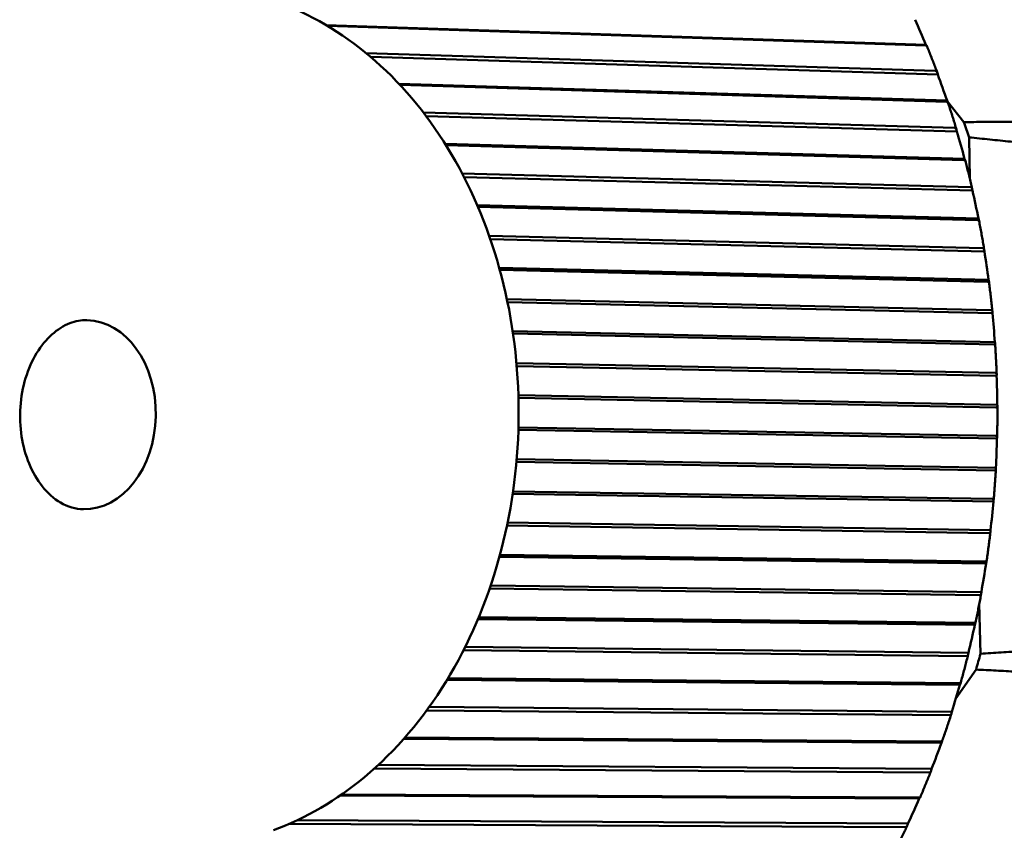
# Model space of a CAD drawing. Header units: millimetres. Extents: x 0 to 4686, y -120 to 1682.
# Tile 176 of 256: x 1233 to 1249, y 1088 to 1102. Entities that reach past the tile are written whole.
import ezdxf

# ---------------------------------------------------------------- set-up
doc = ezdxf.new("R2010")
doc.units = ezdxf.units.MM
doc.header["$LTSCALE"] = 2
doc.layers.add('Sichtbar (ISO)', color=7, linetype='Continuous', lineweight=50)

msp = doc.modelspace()

# ---------------------------------------------------------------- linework, layer by layer
at = {"layer": 'Sichtbar (ISO)'}
for p, q in [((1248.1421, 1101.9553), (1237.8374, 1102.2927)), ((1248.1315, 1101.9409), (1237.8637, 1102.2772)), ((1238.5277, 1101.8099), (1248.3024, 1101.5084)), ((1248.1486, 1101.949), (1248.1421, 1101.9553)), ((1248.3439, 1101.4442), (1238.6061, 1101.7445)), ((1248.3439, 1101.4442), (1248.3377, 1101.4703)), ((1248.5039, 1100.9949), (1239.0888, 1101.2852)), ((1248.4922, 1100.9752), (1239.1082, 1101.2645)), ((1248.51, 1100.9865), (1248.5039, 1100.9949)), ((1248.5138, 1100.9768), (1248.7944, 1100.6261)), ((1239.5114, 1100.788), (1248.6357, 1100.5249)), ((1248.6734, 1100.4628), (1239.5588, 1100.7256)), ((1248.6734, 1100.4628), (1248.6687, 1100.488)), ((1248.8817, 1100.363), (1248.8975, 1099.6438)), ((1248.805, 1099.9969), (1239.8826, 1100.2541)), ((1248.7918, 1099.972), (1239.8987, 1100.2284)), ((1248.8104, 1099.9864), (1248.805, 1099.9969)), ((1240.1775, 1099.7406), (1248.9068, 1099.507)), ((1248.9409, 1099.4474), (1240.2083, 1099.681)), ((1248.9409, 1099.4474), (1248.9378, 1099.4716)), ((1249.0432, 1098.9681), (1240.435, 1099.1984)), ((1249.0282, 1098.9382), (1240.4481, 1099.1677)), ((1249.0479, 1098.9555), (1249.0432, 1098.9681)), ((1240.6405, 1098.6703), (1249.1141, 1098.4616)), ((1249.1446, 1098.4049), (1240.6601, 1098.6138)), ((1249.1446, 1098.4049), (1249.1429, 1098.428)), ((1249.2169, 1097.9155), (1240.8122, 1098.1225)), ((1249.1999, 1097.8808), (1240.822, 1098.0871)), ((1249.2208, 1097.901), (1249.2169, 1097.9155)), ((1240.9441, 1097.5825), (1249.256, 1097.3959)), ((1249.2832, 1097.3425), (1240.9551, 1097.5295)), ((1249.2832, 1097.3425), (1249.2829, 1097.3642)), ((1249.325, 1096.8464), (1241.0431, 1097.0323)), ((1249.3056, 1096.8071), (1241.049, 1096.9924)), ((1249.3279, 1096.83), (1249.325, 1096.8464)), ((1241.1083, 1096.4837), (1249.3315, 1096.3172)), ((1249.3557, 1096.2675), (1241.1126, 1096.4343)), ((1249.3557, 1096.2675), (1249.3566, 1096.2877)), ((1249.3667, 1095.7679), (1241.1413, 1095.9344)), ((1249.3446, 1095.7244), (1241.1425, 1095.8904)), ((1249.3685, 1095.7498), (1249.3667, 1095.7679)), ((1241.1424, 1095.3807), (1249.3403, 1095.2328)), ((1249.3616, 1095.1871), (1241.1411, 1095.3353)), ((1249.3616, 1095.1871), (1249.3637, 1095.2057)), ((1249.3167, 1094.64), (1241.1081, 1094.788)), ((1249.3418, 1094.6875), (1241.1123, 1094.8359)), ((1249.3423, 1094.6678), (1249.3418, 1094.6875)), ((1249.3009, 1094.1087), (1241.043, 1094.2394)), ((1241.049, 1094.2805), (1249.2821, 1094.1501)), ((1249.3009, 1094.1087), (1249.304, 1094.1256)), ((1249.2221, 1093.5614), (1240.9452, 1093.6924)), ((1249.2503, 1093.6126), (1240.9559, 1093.7439)), ((1249.2496, 1093.5914), (1249.2503, 1093.6126)), ((1240.825, 1093.1903), (1249.1574, 1093.0766)), ((1249.1739, 1093.0397), (1240.815, 1093.1538)), ((1249.1739, 1093.0397), (1249.178, 1093.0547)), ((1249.093, 1092.5505), (1240.666, 1092.6655)), ((1249.0614, 1092.496), (1240.6473, 1092.6107)), ((1249.0908, 1092.5279), (1249.093, 1092.5505)), ((1249.0583, 1092.3523), (1249.0772, 1091.4916)), ((1248.9815, 1091.9875), (1240.4468, 1092.0856)), ((1240.4601, 1092.1174), (1248.9671, 1092.0195)), ((1248.9815, 1091.9875), (1248.9865, 1092.0006)), ((1248.8357, 1091.451), (1240.1988, 1091.5502)), ((1248.8708, 1091.5084), (1240.2277, 1091.6078)), ((1248.8672, 1091.4847), (1248.8708, 1091.5084)), ((1249.0018, 1091.2196), (1248.6553, 1090.7213)), ((1248.7251, 1090.9592), (1239.916, 1091.042)), ((1239.9322, 1091.0688), (1248.7124, 1090.9862)), ((1248.7251, 1090.9592), (1248.7308, 1090.9702)), ((1248.5466, 1090.4336), (1239.5663, 1090.5179)), ((1248.5854, 1090.4935), (1239.6097, 1090.5779)), ((1248.5803, 1090.4688), (1248.5854, 1090.4935)), ((1248.4065, 1089.9617), (1239.1733, 1090.0298)), ((1239.1924, 1090.0515), (1248.3952, 1089.9836)), ((1248.4065, 1089.9617), (1248.4127, 1089.9706)), ((1248.1959, 1089.4507), (1238.6692, 1089.5209)), ((1248.2386, 1089.5127), (1238.737, 1089.5828)), ((1248.2319, 1089.4872), (1248.2386, 1089.5127)), ((1248.0277, 1089.0021), (1238.0808, 1089.0561)), ((1238.1044, 1089.0724), (1248.0174, 1089.0185)), ((1248.0277, 1089.0021), (1248.0344, 1089.0088)), ((1247.8328, 1088.5728), (1237.3424, 1088.6297)), ((1247.7862, 1088.5091), (1237.2034, 1088.5664)), ((1247.8245, 1088.5465), (1247.8328, 1088.5728))]:
    msp.add_line(p, q, dxfattribs=at)
for centre, major_axis, ratio, start_param, end_param in [((1239.6496, 1102.4452), (-7.8835, 10.1414), 0.5539632, 4.2613777, 4.3003054), ((1240.0315, 1101.4784), (-6.9153, 10.8248), 0.5807791, 4.3152228, 4.3541504), ((1240.5567, 1095.4686), (-0.2278, -12.1271), 0.7464272, 2.0002057, 2.0240433), ((1240.3522, 1100.4717), (-5.841, 11.4403), 0.6035387, 4.3738098, 4.4127375), ((1240.6094, 1099.4321), (-4.6658, 11.9678), 0.6220864, 4.4367745, 4.4757021), ((1240.8014, 1098.3666), (-3.4014, 12.3866), 0.6362957, 4.5035331, 4.5424607), ((1240.9269, 1097.2825), (-2.066, 12.6779), 0.6460694, 4.5732751, 4.6122028), ((1233.7, 1095.5974), (0.0305, 1.6247), 0.7464272, 3.1415927, 6.2831853), ((1240.9849, 1096.1873), (-0.6841, 12.8269), 0.6513408, 4.6449868, 4.6839144), ((1240.9752, 1095.0883), (0.7153, 12.8252), 0.6520738, 4.7175069, 4.7564346), ((1240.8978, 1093.9932), (2.1014, 12.6721), 0.6482635, 4.789611, 4.8285387), ((1240.7532, 1092.9094), (3.4445, 12.3747), 0.6399359, 4.8601075, 4.8990352), ((1240.5424, 1091.8443), (4.719, 11.9469), 0.6271479, 4.9279274, 4.966855), ((1240.5567, 1095.4686), (-0.2278, -12.1271), 0.7464272, 1.2268835, 1.2507211), ((1240.2669, 1090.8052), (5.9051, 11.4073), 0.6099868, 4.9921903, 5.031118), ((1239.9284, 1089.7991), (6.9899, 10.7768), 0.5885698, 5.052239, 5.0911666), ((1239.5294, 1088.833), (7.967, 10.076), 0.5630433, 5.1076406, 5.1465683)]:
    msp.add_ellipse(centre, major_axis=major_axis, ratio=ratio, start_param=start_param, end_param=end_param, dxfattribs=at)
for points, knots in [([(1237.1982, 1102.611), (1237.7707, 1102.3753), (1238.3038, 1102.028), (1239.2769, 1101.1343), (1239.7098, 1100.5772), (1240.4265, 1099.3075), (1240.7042, 1098.5897), (1241.071, 1097.074), (1241.1578, 1096.2755), (1241.1313, 1094.6803), (1241.0177, 1093.8838), (1240.5979, 1092.3714), (1240.292, 1091.6553), (1239.5114, 1090.3817), (1239.0382, 1089.8222), (1238.0212, 1088.9759), (1237.4931, 1088.664), (1236.9324, 1088.4574)], [1.873684, 1.873684, 1.873684, 1.873684, 2.1739288, 2.1739288, 2.49276, 2.49276, 2.8237513, 2.8237513, 3.1583328, 3.1583328, 3.4933535, 3.4933535, 3.8279548, 3.8279548, 4.1589844, 4.1589844, 4.4488167, 4.4488167, 4.4488167, 4.4488167]), ([(1248.1315, 1101.9409), (1248.1385, 1101.9407), (1248.1443, 1101.9412), (1248.1509, 1101.9432), (1248.1516, 1101.9454), (1248.1495, 1101.9481), (1248.1491, 1101.9485), (1248.1486, 1101.949)], [-0.0711820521, -0.0711820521, -0.0711820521, -0.0711820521, -0.0680336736, -0.0680336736, -0.0641085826, -0.0641085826, -0.0633683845, -0.0633683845, -0.0633683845, -0.0633683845]), ([(1248.1506, 1101.9464), (1248.1634, 1101.9156), (1248.176, 1101.8849), (1248.2011, 1101.8232), (1248.2136, 1101.7922), (1248.2383, 1101.7303), (1248.2505, 1101.6992), (1248.2749, 1101.637), (1248.287, 1101.6058), (1248.3109, 1101.5433), (1248.3228, 1101.512), (1248.3346, 1101.4806)], [5.808315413, 5.808315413, 5.808315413, 5.808315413, 5.816391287, 5.816391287, 5.824467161, 5.824467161, 5.832543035, 5.832543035, 5.840618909, 5.840618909, 5.848694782, 5.848694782, 5.848694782, 5.848694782]), ([(1248.3377, 1101.4703), (1248.3372, 1101.4723), (1248.3367, 1101.4742), (1248.3332, 1101.4856), (1248.3279, 1101.4952), (1248.3165, 1101.5052), (1248.3093, 1101.5081), (1248.3024, 1101.5084)], [-0.0079867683, -0.0079867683, -0.0079867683, -0.0079867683, -0.0072465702, -0.0072465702, -0.0033214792, -0.0033214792, -0.0001731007, -0.0001731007, -0.0001731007, -0.0001731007]), ([(1248.4922, 1100.9752), (1248.4991, 1100.975), (1248.505, 1100.9757), (1248.5118, 1100.9786), (1248.5127, 1100.9816), (1248.5108, 1100.9852), (1248.5104, 1100.9858), (1248.51, 1100.9865)], [-0.0711820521, -0.0711820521, -0.0711820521, -0.0711820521, -0.0680336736, -0.0680336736, -0.0641085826, -0.0641085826, -0.0633683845, -0.0633683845, -0.0633683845, -0.0633683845]), ([(1248.5116, 1100.9834), (1248.5224, 1100.9513), (1248.5332, 1100.919), (1248.5545, 1100.8544), (1248.565, 1100.8221), (1248.5859, 1100.7573), (1248.5962, 1100.7248), (1248.6167, 1100.6597), (1248.6268, 1100.6272), (1248.6469, 1100.5619), (1248.6569, 1100.5292), (1248.6667, 1100.4965)], [5.890894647, 5.890894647, 5.890894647, 5.890894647, 5.899006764, 5.899006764, 5.907118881, 5.907118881, 5.915230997, 5.915230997, 5.923343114, 5.923343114, 5.931455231, 5.931455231, 5.931455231, 5.931455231]), ([(1248.6687, 1100.488), (1248.6684, 1100.4899), (1248.668, 1100.4918), (1248.6651, 1100.5028), (1248.6604, 1100.5122), (1248.6496, 1100.5218), (1248.6426, 1100.5246), (1248.6357, 1100.5249)], [-0.0079867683, -0.0079867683, -0.0079867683, -0.0079867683, -0.0072465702, -0.0072465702, -0.0033214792, -0.0033214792, -0.0001731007, -0.0001731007, -0.0001731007, -0.0001731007]), ([(1248.7918, 1099.972), (1248.7987, 1099.9719), (1248.8047, 1099.9728), (1248.8117, 1099.9764), (1248.8127, 1099.9802), (1248.8111, 1099.9848), (1248.8108, 1099.9856), (1248.8104, 1099.9864)], [-0.0711820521, -0.0711820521, -0.0711820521, -0.0711820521, -0.0680336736, -0.0680336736, -0.0641085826, -0.0641085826, -0.0633683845, -0.0633683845, -0.0633683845, -0.0633683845]), ([(1248.8117, 1099.9832), (1248.8205, 1099.9497), (1248.8293, 1099.9163), (1248.8465, 1099.8493), (1248.855, 1099.8157), (1248.8719, 1099.7485), (1248.8802, 1099.7149), (1248.8967, 1099.6475), (1248.9048, 1099.6138), (1248.9208, 1099.5462), (1248.9287, 1099.5124), (1248.9365, 1099.4785)], [5.97348928, 5.97348928, 5.97348928, 5.97348928, 5.981631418, 5.981631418, 5.989773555, 5.989773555, 5.997915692, 5.997915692, 6.006057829, 6.006057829, 6.014199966, 6.014199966, 6.014199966, 6.014199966]), ([(1248.9378, 1099.4716), (1248.9375, 1099.4735), (1248.9372, 1099.4752), (1248.935, 1099.4858), (1248.9308, 1099.4948), (1248.9206, 1099.504), (1248.9138, 1099.5067), (1248.9068, 1099.507)], [-0.0079867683, -0.0079867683, -0.0079867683, -0.0079867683, -0.0072465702, -0.0072465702, -0.0033214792, -0.0033214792, -0.0001731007, -0.0001731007, -0.0001731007, -0.0001731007]), ([(1249.0282, 1098.9382), (1249.0351, 1098.9381), (1249.0412, 1098.9392), (1249.0484, 1098.9437), (1249.0498, 1098.9482), (1249.0485, 1098.9537), (1249.0482, 1098.9546), (1249.0479, 1098.9555)], [-0.0711820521, -0.0711820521, -0.0711820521, -0.0711820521, -0.0680336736, -0.0680336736, -0.0641085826, -0.0641085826, -0.0633683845, -0.0633683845, -0.0633683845, -0.0633683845]), ([(1249.0488, 1098.9522), (1249.0556, 1098.9178), (1249.0622, 1098.8834), (1249.0753, 1098.8145), (1249.0818, 1098.78), (1249.0944, 1098.7109), (1249.1007, 1098.6763), (1249.1129, 1098.6071), (1249.1189, 1098.5724), (1249.1308, 1098.5031), (1249.1366, 1098.4684), (1249.1423, 1098.4336)], [6.056099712, 6.056099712, 6.056099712, 6.056099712, 6.06426551, 6.06426551, 6.072431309, 6.072431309, 6.080597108, 6.080597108, 6.088762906, 6.088762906, 6.096928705, 6.096928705, 6.096928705, 6.096928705]), ([(1249.1429, 1098.428), (1249.1428, 1098.4297), (1249.1426, 1098.4314), (1249.1411, 1098.4415), (1249.1374, 1098.45), (1249.1277, 1098.4588), (1249.121, 1098.4614), (1249.1141, 1098.4616)], [-0.0079867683, -0.0079867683, -0.0079867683, -0.0079867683, -0.0072465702, -0.0072465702, -0.0033214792, -0.0033214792, -0.0001731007, -0.0001731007, -0.0001731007, -0.0001731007]), ([(1249.1999, 1097.8808), (1249.2068, 1097.8807), (1249.2129, 1097.8821), (1249.2205, 1097.8872), (1249.2221, 1097.8925), (1249.2213, 1097.8988), (1249.221, 1097.8999), (1249.2208, 1097.901)], [-0.0711820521, -0.0711820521, -0.0711820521, -0.0711820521, -0.0680336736, -0.0680336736, -0.0641085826, -0.0641085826, -0.0633683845, -0.0633683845, -0.0633683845, -0.0633683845]), ([(1249.2214, 1097.8977), (1249.226, 1097.8625), (1249.2306, 1097.8274), (1249.2394, 1097.757), (1249.2437, 1097.7218), (1249.252, 1097.6514), (1249.2561, 1097.6161), (1249.264, 1097.5456), (1249.2679, 1097.5103), (1249.2754, 1097.4397), (1249.2791, 1097.4043), (1249.2826, 1097.369)], [6.138726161, 6.138726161, 6.138726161, 6.138726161, 6.14690919, 6.14690919, 6.155092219, 6.155092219, 6.163275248, 6.163275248, 6.171458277, 6.171458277, 6.179641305, 6.179641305, 6.179641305, 6.179641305]), ([(1249.2829, 1097.3642), (1249.2828, 1097.3659), (1249.2828, 1097.3675), (1249.2818, 1097.377), (1249.2786, 1097.385), (1249.2695, 1097.3933), (1249.2629, 1097.3957), (1249.256, 1097.3959)], [-0.0079867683, -0.0079867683, -0.0079867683, -0.0079867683, -0.0072465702, -0.0072465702, -0.0033214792, -0.0033214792, -0.0001731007, -0.0001731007, -0.0001731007, -0.0001731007]), ([(1233.6695, 1093.9727), (1233.5375, 1093.9752), (1233.405, 1094.0125), (1233.1653, 1094.1543), (1233.058, 1094.2482), (1232.8759, 1094.4787), (1232.7992, 1094.6101), (1232.6789, 1094.9014), (1232.6346, 1095.0604), (1232.583, 1095.3919), (1232.5757, 1095.5643), (1232.5992, 1095.9042), (1232.6301, 1096.0717), (1232.7255, 1096.3839), (1232.7901, 1096.5286), (1232.9439, 1096.7817), (1233.0332, 1096.8898), (1233.227, 1097.064), (1233.3316, 1097.1282), (1233.5345, 1097.2067), (1233.6328, 1097.224), (1233.7306, 1097.2221)], [4.7320467, 4.7320467, 4.7320467, 4.7320467, 5.1321348, 5.1321348, 5.4701404, 5.4701404, 5.7748249, 5.7748249, 6.0727608, 6.0727608, 6.3702566, 6.3702566, 6.6678852, 6.6678852, 6.9653262, 6.9653262, 7.2648358, 7.2648358, 7.5775949, 7.5775949, 7.8736393, 7.8736393, 7.8736393, 7.8736393]), ([(1249.3056, 1096.8071), (1249.3125, 1096.807), (1249.3187, 1096.8086), (1249.3267, 1096.8145), (1249.3287, 1096.8204), (1249.3282, 1096.8275), (1249.3281, 1096.8287), (1249.3279, 1096.83)], [-0.0711820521, -0.0711820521, -0.0711820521, -0.0711820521, -0.0680336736, -0.0680336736, -0.0641085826, -0.0641085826, -0.0633683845, -0.0633683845, -0.0633683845, -0.0633683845]), ([(1249.3283, 1096.8266), (1249.3307, 1096.791), (1249.3331, 1096.7554), (1249.3375, 1096.6841), (1249.3396, 1096.6485), (1249.3436, 1096.5772), (1249.3455, 1096.5416), (1249.3491, 1096.4702), (1249.3507, 1096.4346), (1249.3538, 1096.3632), (1249.3553, 1096.3275), (1249.3566, 1096.2918)], [6.22136874, 6.22136874, 6.22136874, 6.22136874, 6.229562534, 6.229562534, 6.237756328, 6.237756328, 6.245950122, 6.245950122, 6.254143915, 6.254143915, 6.262337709, 6.262337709, 6.262337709, 6.262337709]), ([(1249.3566, 1096.2877), (1249.3567, 1096.2892), (1249.3567, 1096.2907), (1249.3563, 1096.2996), (1249.3536, 1096.307), (1249.3449, 1096.3147), (1249.3385, 1096.317), (1249.3315, 1096.3172)], [-0.0079867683, -0.0079867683, -0.0079867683, -0.0079867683, -0.0072465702, -0.0072465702, -0.0033214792, -0.0033214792, -0.0001731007, -0.0001731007, -0.0001731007, -0.0001731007]), ([(1249.3446, 1095.7244), (1249.3515, 1095.7243), (1249.3579, 1095.726), (1249.3662, 1095.7326), (1249.3687, 1095.7392), (1249.3687, 1095.7471), (1249.3686, 1095.7484), (1249.3685, 1095.7498)], [-0.0711820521, -0.0711820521, -0.0711820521, -0.0711820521, -0.0680336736, -0.0680336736, -0.0641085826, -0.0641085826, -0.0633683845, -0.0633683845, -0.0633683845, -0.0633683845]), ([(1249.3687, 1095.7462), (1249.3689, 1095.7104), (1249.369, 1095.6746), (1249.3691, 1095.603), (1249.369, 1095.5672), (1249.3685, 1095.4957), (1249.3682, 1095.4599), (1249.3674, 1095.3883), (1249.3668, 1095.3525), (1249.3656, 1095.2809), (1249.3648, 1095.2451), (1249.3639, 1095.2093)], [0.020842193, 0.020842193, 0.020842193, 0.020842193, 0.029040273, 0.029040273, 0.037238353, 0.037238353, 0.045436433, 0.045436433, 0.053634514, 0.053634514, 0.061832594, 0.061832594, 0.061832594, 0.061832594]), ([(1249.3637, 1095.2057), (1249.3638, 1095.2071), (1249.3639, 1095.2084), (1249.364, 1095.2166), (1249.3617, 1095.2235), (1249.3535, 1095.2305), (1249.3472, 1095.2326), (1249.3403, 1095.2328)], [-0.0079867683, -0.0079867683, -0.0079867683, -0.0079867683, -0.0072465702, -0.0072465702, -0.0033214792, -0.0033214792, -0.0001731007, -0.0001731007, -0.0001731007, -0.0001731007]), ([(1249.3423, 1094.6639), (1249.3403, 1094.6281), (1249.3382, 1094.5924), (1249.3338, 1094.5211), (1249.3315, 1094.4854), (1249.3267, 1094.414), (1249.3242, 1094.3784), (1249.3189, 1094.3071), (1249.3162, 1094.2714), (1249.3105, 1094.2002), (1249.3075, 1094.1646), (1249.3045, 1094.129)], [0.103517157, 0.103517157, 0.103517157, 0.103517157, 0.111713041, 0.111713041, 0.119908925, 0.119908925, 0.128104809, 0.128104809, 0.136300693, 0.136300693, 0.144496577, 0.144496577, 0.144496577, 0.144496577]), ([(1249.3167, 1094.64), (1249.3237, 1094.6399), (1249.3301, 1094.6419), (1249.3389, 1094.649), (1249.3418, 1094.6562), (1249.3423, 1094.6648), (1249.3424, 1094.6663), (1249.3423, 1094.6678)], [-0.0711820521, -0.0711820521, -0.0711820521, -0.0711820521, -0.0680336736, -0.0680336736, -0.0641085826, -0.0641085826, -0.0633683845, -0.0633683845, -0.0633683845, -0.0633683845]), ([(1249.304, 1094.1256), (1249.3042, 1094.1268), (1249.3044, 1094.1281), (1249.305, 1094.1354), (1249.3031, 1094.1417), (1249.2952, 1094.1481), (1249.289, 1094.15), (1249.2821, 1094.1501)], [-0.0079867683, -0.0079867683, -0.0079867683, -0.0079867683, -0.0072465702, -0.0072465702, -0.0033214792, -0.0033214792, -0.0001731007, -0.0001731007, -0.0001731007, -0.0001731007]), ([(1249.2492, 1093.5869), (1249.2451, 1093.5515), (1249.2408, 1093.5162), (1249.232, 1093.4455), (1249.2275, 1093.4102), (1249.2183, 1093.3397), (1249.2136, 1093.3044), (1249.204, 1093.2339), (1249.1991, 1093.1987), (1249.189, 1093.1284), (1249.1839, 1093.0932), (1249.1787, 1093.0581)], [0.186208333, 0.186208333, 0.186208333, 0.186208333, 0.194395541, 0.194395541, 0.202582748, 0.202582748, 0.210769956, 0.210769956, 0.218957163, 0.218957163, 0.227144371, 0.227144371, 0.227144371, 0.227144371]), ([(1249.2221, 1093.5614), (1249.229, 1093.5614), (1249.2356, 1093.5635), (1249.2449, 1093.5712), (1249.2483, 1093.579), (1249.2494, 1093.5882), (1249.2495, 1093.5898), (1249.2496, 1093.5914)], [-0.0711820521, -0.0711820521, -0.0711820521, -0.0711820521, -0.0680336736, -0.0680336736, -0.0641085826, -0.0641085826, -0.0633683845, -0.0633683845, -0.0633683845, -0.0633683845]), ([(1249.178, 1093.0547), (1249.1783, 1093.0559), (1249.1785, 1093.057), (1249.1795, 1093.0636), (1249.1779, 1093.0691), (1249.1704, 1093.0748), (1249.1644, 1093.0765), (1249.1574, 1093.0766)], [-0.0079867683, -0.0079867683, -0.0079867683, -0.0079867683, -0.0072465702, -0.0072465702, -0.0033214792, -0.0033214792, -0.0001731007, -0.0001731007, -0.0001731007, -0.0001731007]), ([(1249.0901, 1092.5226), (1249.0838, 1092.4879), (1249.0774, 1092.4531), (1249.0643, 1092.3838), (1249.0577, 1092.3491), (1249.0442, 1092.2798), (1249.0374, 1092.2453), (1249.0235, 1092.1762), (1249.0164, 1092.1416), (1249.0021, 1092.0727), (1248.9948, 1092.0382), (1248.9874, 1092.0038)], [0.268915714, 0.268915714, 0.268915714, 0.268915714, 0.277087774, 0.277087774, 0.285259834, 0.285259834, 0.293431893, 0.293431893, 0.301603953, 0.301603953, 0.309776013, 0.309776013, 0.309776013, 0.309776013]), ([(1249.0614, 1092.496), (1249.0683, 1092.496), (1249.0751, 1092.4982), (1249.0849, 1092.5065), (1249.0887, 1092.5147), (1249.0905, 1092.5246), (1249.0907, 1092.5262), (1249.0908, 1092.5279)], [-0.0711820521, -0.0711820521, -0.0711820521, -0.0711820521, -0.0680336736, -0.0680336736, -0.0641085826, -0.0641085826, -0.0633683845, -0.0633683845, -0.0633683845, -0.0633683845]), ([(1248.9865, 1092.0006), (1248.9868, 1092.0015), (1248.9871, 1092.0025), (1248.9885, 1092.0082), (1248.9872, 1092.013), (1248.98, 1092.018), (1248.974, 1092.0194), (1248.9671, 1092.0195)], [-0.0079867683, -0.0079867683, -0.0079867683, -0.0079867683, -0.0072465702, -0.0072465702, -0.0033214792, -0.0033214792, -0.0001731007, -0.0001731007, -0.0001731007, -0.0001731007]), ([(1248.866, 1091.4783), (1248.8576, 1091.4444), (1248.849, 1091.4105), (1248.8318, 1091.3429), (1248.8231, 1091.3092), (1248.8054, 1091.2418), (1248.7965, 1091.2081), (1248.7784, 1091.1409), (1248.7693, 1091.1073), (1248.7508, 1091.0403), (1248.7415, 1091.0068), (1248.7321, 1090.9734)], [0.351639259, 0.351639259, 0.351639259, 0.351639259, 0.359789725, 0.359789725, 0.367940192, 0.367940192, 0.376090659, 0.376090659, 0.384241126, 0.384241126, 0.392391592, 0.392391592, 0.392391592, 0.392391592]), ([(1248.8357, 1091.451), (1248.8426, 1091.451), (1248.8496, 1091.4534), (1248.8599, 1091.4621), (1248.8643, 1091.4708), (1248.8666, 1091.4811), (1248.8669, 1091.4829), (1248.8672, 1091.4847)], [-0.0711820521, -0.0711820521, -0.0711820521, -0.0711820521, -0.0680336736, -0.0680336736, -0.0641085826, -0.0641085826, -0.0633683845, -0.0633683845, -0.0633683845, -0.0633683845]), ([(1248.7308, 1090.9702), (1248.7312, 1090.971), (1248.7316, 1090.9718), (1248.7332, 1090.9766), (1248.7322, 1090.9807), (1248.7253, 1090.9849), (1248.7194, 1090.9861), (1248.7124, 1090.9862)], [-0.0079867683, -0.0079867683, -0.0079867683, -0.0079867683, -0.0072465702, -0.0072465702, -0.0033214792, -0.0033214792, -0.0001731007, -0.0001731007, -0.0001731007, -0.0001731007]), ([(1248.5466, 1090.4336), (1248.5535, 1090.4336), (1248.5606, 1090.4362), (1248.5715, 1090.4452), (1248.5764, 1090.4543), (1248.5794, 1090.4651), (1248.5799, 1090.4669), (1248.5803, 1090.4688)], [-0.0711820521, -0.0711820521, -0.0711820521, -0.0711820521, -0.0680336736, -0.0680336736, -0.0641085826, -0.0641085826, -0.0633683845, -0.0633683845, -0.0633683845, -0.0633683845]), ([(1248.5782, 1090.461), (1248.5678, 1090.4282), (1248.5573, 1090.3955), (1248.536, 1090.3302), (1248.5253, 1090.2976), (1248.5036, 1090.2325), (1248.4927, 1090.2), (1248.4706, 1090.1351), (1248.4595, 1090.1028), (1248.4371, 1090.0381), (1248.4257, 1090.0059), (1248.4143, 1089.9737)], [0.434378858, 0.434378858, 0.434378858, 0.434378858, 0.442501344, 0.442501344, 0.45062383, 0.45062383, 0.458746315, 0.458746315, 0.466868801, 0.466868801, 0.474991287, 0.474991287, 0.474991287, 0.474991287]), ([(1248.4127, 1089.9706), (1248.4132, 1089.9713), (1248.4136, 1089.972), (1248.4155, 1089.9759), (1248.4147, 1089.9791), (1248.408, 1089.9825), (1248.4021, 1089.9835), (1248.3952, 1089.9836)], [-0.0079867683, -0.0079867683, -0.0079867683, -0.0079867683, -0.0072465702, -0.0072465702, -0.0033214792, -0.0033214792, -0.0001731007, -0.0001731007, -0.0001731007, -0.0001731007]), ([(1248.2288, 1089.4776), (1248.2165, 1089.4462), (1248.204, 1089.4149), (1248.1789, 1089.3523), (1248.1663, 1089.3211), (1248.1408, 1089.2588), (1248.1279, 1089.2277), (1248.1021, 1089.1657), (1248.0891, 1089.1348), (1248.0629, 1089.073), (1248.0496, 1089.0422), (1248.0363, 1089.0115)], [0.517134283, 0.517134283, 0.517134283, 0.517134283, 0.525222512, 0.525222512, 0.533310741, 0.533310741, 0.54139897, 0.54139897, 0.5494872, 0.5494872, 0.557575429, 0.557575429, 0.557575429, 0.557575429]), ([(1248.1959, 1089.4507), (1248.2029, 1089.4507), (1248.2101, 1089.4534), (1248.2216, 1089.4628), (1248.2271, 1089.4722), (1248.2308, 1089.4833), (1248.2314, 1089.4852), (1248.2319, 1089.4872)], [-0.0711820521, -0.0711820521, -0.0711820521, -0.0711820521, -0.0680336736, -0.0680336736, -0.0641085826, -0.0641085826, -0.0633683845, -0.0633683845, -0.0633683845, -0.0633683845]), ([(1248.0344, 1089.0088), (1248.0348, 1089.0093), (1248.0353, 1089.0098), (1248.0374, 1089.0127), (1248.0368, 1089.0152), (1248.0302, 1089.0178), (1248.0244, 1089.0185), (1248.0174, 1089.0185)], [-0.0079867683, -0.0079867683, -0.0079867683, -0.0079867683, -0.0072465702, -0.0072465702, -0.0033214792, -0.0033214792, -0.0001731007, -0.0001731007, -0.0001731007, -0.0001731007]), ([(1247.82, 1088.5349), (1247.8059, 1088.5051), (1247.7916, 1088.4754), (1247.7629, 1088.416), (1247.7484, 1088.3864), (1247.7193, 1088.3274), (1247.7047, 1088.298), (1247.6753, 1088.2392), (1247.6605, 1088.2099), (1247.6307, 1088.1515), (1247.6157, 1088.1224), (1247.6007, 1088.0933)], [0.599905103, 0.599905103, 0.599905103, 0.599905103, 0.607953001, 0.607953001, 0.616000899, 0.616000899, 0.624048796, 0.624048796, 0.632096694, 0.632096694, 0.640144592, 0.640144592, 0.640144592, 0.640144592]), ([(1247.7862, 1088.5091), (1247.7932, 1088.5091), (1247.8006, 1088.5118), (1247.8127, 1088.5215), (1247.8188, 1088.5311), (1247.8232, 1088.5426), (1247.8239, 1088.5445), (1247.8245, 1088.5465)], [-0.0711820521, -0.0711820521, -0.0711820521, -0.0711820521, -0.0680336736, -0.0680336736, -0.0641085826, -0.0641085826, -0.0633683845, -0.0633683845, -0.0633683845, -0.0633683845])]:
    msp.add_open_spline(points, degree=3, knots=knots, dxfattribs=at)
for points, weights in [([(1248.7944, 1100.6261), (1250.1384, 1100.6331), (1251.4161, 1100.6417)], [1.00009122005, 1.00025748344, 1.00015187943]), ([(1251.6018, 1100.0813), (1250.277, 1100.2201), (1248.8817, 1100.363)], [1.00015667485, 1.0002702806, 1.00009573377]), ([(1249.0772, 1091.4916), (1250.4676, 1091.5759), (1251.7875, 1091.6593)], [1.00009573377, 1.0002702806, 1.00015667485]), ([(1251.6269, 1091.08), (1250.3475, 1091.1492), (1249.0018, 1091.2196)], [1.00015187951, 1.0002574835, 1.00009122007])]:
    msp.add_rational_spline(points, weights, degree=2, dxfattribs=at)

doc.saveas('drawing.dxf')
